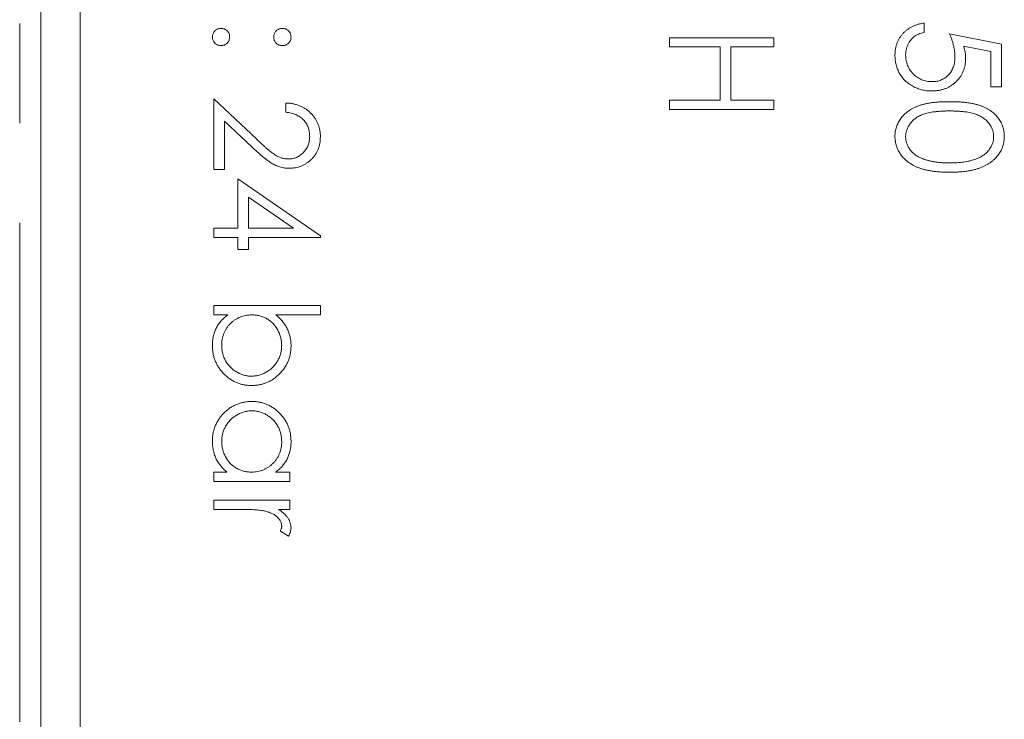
# Model space of a CAD drawing. Header units: millimetres. Extents: x 3 to 533, y -122 to 427.
# Tile 14 of 27: x 82 to 94, y 311 to 320. Entities that reach past the tile are written whole.
import ezdxf

# ---------------------------------------------------------------- set-up
doc = ezdxf.new("R2010")
doc.units = ezdxf.units.MM
doc.linetypes.add('PHANTOM', pattern=[12.7, 6.35, -1.27, 1.27, -1.27, 1.27, -1.27])

msp = doc.modelspace()

# ---------------------------------------------------------------- linework, layer by layer
at = {"color": 8, "linetype": 'PHANTOM', "lineweight": 0}
msp.add_line((81.732, 272.609), (81.732, 341.39), dxfattribs=at)
at = {"color": 7, "linetype": 'Continuous', "lineweight": 15}
for p, q in [((82, 275.39), (82, 341.39)), ((82.5, 333.39), (82.5, 277.39)), ((93.239, 319.604), (93.239, 319.485)), ((90, 319.417), (91.323, 319.417)), ((90, 319.299), (90, 319.417)), ((91.323, 319.417), (91.323, 319.299)), ((93.561, 319.468), (94.223, 319.333)), ((90.644, 319.299), (90, 319.299)), ((90.644, 318.62), (90.644, 319.299)), ((90.78, 319.299), (90.78, 318.62)), ((91.323, 319.299), (90.78, 319.299)), ((94.087, 319.24), (93.739, 319.311)), ((94.223, 319.333), (94.223, 318.79)), ((94.087, 318.79), (94.087, 319.24)), ((94.223, 318.79), (94.087, 318.79)), ((84.2, 318.637), (84.748, 318.124)), ((84.2, 317.738), (84.2, 318.637)), ((85.116, 318.468), (85.116, 318.586)), ((90, 318.62), (90.644, 318.62)), ((90, 318.502), (90, 318.62)), ((90.78, 318.62), (91.323, 318.62)), ((91.323, 318.62), (91.323, 318.502)), ((91.323, 318.502), (90, 318.502)), ((84.336, 318.354), (84.336, 317.738)), ((84.689, 318.023), (84.336, 318.354)), ((84.336, 317.738), (84.2, 317.738)), ((84.505, 317.62), (85.557, 316.897)), ((84.505, 316.992), (84.505, 317.62)), ((84.641, 317.386), (84.641, 316.992)), ((85.216, 316.992), (84.641, 317.386)), ((84.2, 316.992), (84.505, 316.992)), ((84.2, 316.873), (84.2, 316.992)), ((84.641, 316.992), (85.216, 316.992)), ((85.557, 316.897), (85.557, 316.873)), ((84.505, 316.873), (84.2, 316.873)), ((84.505, 316.721), (84.505, 316.873)), ((84.641, 316.873), (84.641, 316.721)), ((85.557, 316.873), (84.641, 316.873)), ((84.641, 316.721), (84.505, 316.721)), ((84.2, 316.008), (85.557, 316.008)), ((84.2, 315.89), (84.2, 316.008)), ((85.557, 316.008), (85.557, 315.89)), ((84.379, 315.89), (84.2, 315.89)), ((85.557, 315.89), (84.991, 315.89)), ((84.2, 313.888), (84.367, 313.888)), ((84.2, 313.77), (84.2, 313.888)), ((84.988, 313.888), (85.167, 313.888)), ((85.167, 313.888), (85.167, 313.77)), ((85.167, 313.77), (84.2, 313.77)), ((84.2, 313.532), (85.167, 313.532)), ((84.2, 313.413), (84.2, 313.532)), ((85.167, 313.532), (85.167, 313.413)), ((84.525, 313.413), (84.2, 313.413)), ((85.167, 313.413), (85.024, 313.413)), ((85.151, 313.074), (85.048, 313.139))]:
    msp.add_line(p, q, dxfattribs=at)
for points, knots in [([(84.183, 319.426), (84.183, 319.433), (84.184, 319.448), (84.191, 319.468), (84.201, 319.487), (84.215, 319.504), (84.232, 319.518), (84.251, 319.529), (84.272, 319.535), (84.286, 319.536), (84.293, 319.536)], [0, 0, 0, 0, 0.1277566, 0.2494144, 0.3727965, 0.5001113, 0.6286099, 0.7506434, 0.8737684, 1, 1, 1, 1]), ([(84.293, 319.536), (84.301, 319.536), (84.315, 319.535), (84.336, 319.529), (84.355, 319.518), (84.372, 319.504), (84.386, 319.487), (84.396, 319.468), (84.402, 319.448), (84.403, 319.433), (84.404, 319.426)], [0, 0, 0, 0, 0.129097, 0.252046, 0.373905, 0.5010378, 0.6281707, 0.7513765, 0.872426, 1, 1, 1, 1]), ([(84.963, 319.426), (84.964, 319.433), (84.964, 319.448), (84.971, 319.468), (84.981, 319.487), (84.995, 319.504), (85.012, 319.518), (85.031, 319.529), (85.051, 319.535), (85.066, 319.536), (85.073, 319.536)], [0, 0, 0, 0, 0.127574, 0.2486235, 0.3718293, 0.4989622, 0.626095, 0.747954, 0.870903, 1, 1, 1, 1]), ([(85.073, 319.536), (85.081, 319.536), (85.095, 319.535), (85.116, 319.529), (85.135, 319.518), (85.152, 319.504), (85.166, 319.488), (85.176, 319.468), (85.183, 319.448), (85.183, 319.433), (85.184, 319.426)], [0, 0, 0, 0, 0.126257, 0.2494068, 0.3714648, 0.4988052, 0.6271285, 0.7505355, 0.8722177, 1, 1, 1, 1]), ([(92.866, 319.2), (92.866, 319.214), (92.867, 319.24), (92.872, 319.277), (92.88, 319.314), (92.892, 319.349), (92.906, 319.382), (92.924, 319.414), (92.945, 319.444), (92.97, 319.472), (92.996, 319.499), (93.026, 319.522), (93.056, 319.543), (93.089, 319.561), (93.124, 319.576), (93.161, 319.588), (93.199, 319.598), (93.226, 319.602), (93.239, 319.604)], [0, 0, 0, 0, 0.065421, 0.128708, 0.190236, 0.250724, 0.310637, 0.370766, 0.431615, 0.493523, 0.555883, 0.617342, 0.678668, 0.740711, 0.802985, 0.866803, 0.932347, 1, 1, 1, 1]), ([(84.293, 319.316), (84.286, 319.316), (84.272, 319.317), (84.251, 319.323), (84.232, 319.334), (84.215, 319.347), (84.201, 319.364), (84.191, 319.383), (84.184, 319.404), (84.183, 319.419), (84.183, 319.426)], [0, 0, 0, 0, 0.126178, 0.248821, 0.37154, 0.499984, 0.627244, 0.749226, 0.872298, 1, 1, 1, 1]), ([(84.404, 319.426), (84.403, 319.419), (84.402, 319.404), (84.396, 319.383), (84.386, 319.364), (84.372, 319.347), (84.355, 319.334), (84.336, 319.323), (84.315, 319.317), (84.301, 319.316), (84.293, 319.316)], [0, 0, 0, 0, 0.127519, 0.249986, 0.371792, 0.49887, 0.625948, 0.748492, 0.870959, 1, 1, 1, 1]), ([(85.073, 319.316), (85.066, 319.316), (85.051, 319.317), (85.03, 319.323), (85.012, 319.334), (84.995, 319.347), (84.981, 319.364), (84.97, 319.383), (84.965, 319.404), (84.964, 319.419), (84.963, 319.426)], [0, 0, 0, 0, 0.129041, 0.251508, 0.374052, 0.50113, 0.628208, 0.750014, 0.872481, 1, 1, 1, 1]), ([(85.184, 319.426), (85.183, 319.419), (85.182, 319.404), (85.177, 319.383), (85.166, 319.364), (85.152, 319.347), (85.135, 319.334), (85.116, 319.323), (85.095, 319.317), (85.081, 319.316), (85.073, 319.316)], [0, 0, 0, 0, 0.127519, 0.249986, 0.371792, 0.49887, 0.625948, 0.748492, 0.870959, 1, 1, 1, 1]), ([(93.239, 319.485), (93.227, 319.482), (93.202, 319.477), (93.168, 319.464), (93.138, 319.449), (93.111, 319.431), (93.087, 319.41), (93.066, 319.386), (93.047, 319.358), (93.031, 319.328), (93.018, 319.296), (93.009, 319.262), (93.003, 319.228), (93.002, 319.205), (93.002, 319.193)], [0, 0, 0, 0, 0.094687, 0.181994, 0.264377, 0.34218, 0.418618, 0.496509, 0.577369, 0.661511, 0.746733, 0.831258, 0.915206, 1, 1, 1, 1]), ([(93.629, 319.177), (93.629, 319.187), (93.629, 319.208), (93.625, 319.241), (93.62, 319.275), (93.613, 319.31), (93.603, 319.348), (93.591, 319.387), (93.577, 319.427), (93.567, 319.454), (93.561, 319.468)], [0, 0, 0, 0, 0.102203, 0.211023, 0.3251, 0.446502, 0.573788, 0.708901, 0.850358, 1, 1, 1, 1]), ([(93.739, 319.311), (93.743, 319.297), (93.751, 319.27), (93.759, 319.23), (93.764, 319.192), (93.765, 319.167), (93.765, 319.155)], [0, 0, 0, 0, 0.275068, 0.532901, 0.773973, 1, 1, 1, 1]), ([(93.332, 318.739), (93.321, 318.739), (93.3, 318.74), (93.268, 318.742), (93.237, 318.747), (93.207, 318.754), (93.177, 318.762), (93.148, 318.773), (93.12, 318.785), (93.092, 318.799), (93.065, 318.815), (93.04, 318.832), (93.017, 318.85), (92.995, 318.87), (92.975, 318.891), (92.957, 318.914), (92.939, 318.937), (92.924, 318.963), (92.91, 318.989), (92.899, 319.016), (92.888, 319.044), (92.88, 319.074), (92.874, 319.104), (92.87, 319.135), (92.866, 319.167), (92.866, 319.189), (92.866, 319.2)], [0, 0, 0, 0, 0.0440145, 0.0874341, 0.1301184, 0.1725537, 0.2145548, 0.2562981, 0.2984382, 0.340849, 0.3827152, 0.423924, 0.4642462, 0.5040737, 0.5438619, 0.5835667, 0.6230943, 0.6632291, 0.7035513, 0.7439379, 0.7845413, 0.8257501, 0.8677574, 0.9107452, 0.9549144, 1, 1, 1, 1]), ([(93.002, 319.193), (93.002, 319.182), (93.003, 319.16), (93.007, 319.127), (93.015, 319.095), (93.025, 319.065), (93.039, 319.036), (93.056, 319.008), (93.075, 318.981), (93.097, 318.956), (93.122, 318.933), (93.148, 318.913), (93.176, 318.896), (93.205, 318.882), (93.236, 318.871), (93.269, 318.863), (93.302, 318.859), (93.325, 318.858), (93.337, 318.858)], [0, 0, 0, 0, 0.064207, 0.126425, 0.18768, 0.248216, 0.308305, 0.369661, 0.431699, 0.495947, 0.559758, 0.622295, 0.683911, 0.745092, 0.80674, 0.869087, 0.93329, 1, 1, 1, 1]), ([(93.765, 319.155), (93.765, 319.141), (93.764, 319.112), (93.758, 319.069), (93.748, 319.028), (93.735, 318.99), (93.718, 318.953), (93.697, 318.919), (93.672, 318.886), (93.644, 318.856), (93.612, 318.829), (93.579, 318.805), (93.543, 318.784), (93.505, 318.768), (93.465, 318.755), (93.422, 318.746), (93.378, 318.74), (93.348, 318.739), (93.332, 318.739)], [0, 0, 0, 0, 0.065808, 0.129394, 0.190894, 0.251281, 0.310815, 0.370371, 0.430768, 0.492881, 0.555104, 0.616067, 0.677256, 0.73826, 0.800762, 0.864778, 0.931045, 1, 1, 1, 1]), ([(93.337, 318.858), (93.348, 318.858), (93.369, 318.858), (93.399, 318.862), (93.428, 318.869), (93.455, 318.879), (93.481, 318.891), (93.505, 318.906), (93.528, 318.924), (93.549, 318.944), (93.568, 318.967), (93.584, 318.992), (93.598, 319.018), (93.61, 319.046), (93.618, 319.076), (93.625, 319.108), (93.629, 319.142), (93.629, 319.165), (93.629, 319.177)], [0, 0, 0, 0, 0.065351, 0.127916, 0.18836, 0.247216, 0.30563, 0.36377, 0.422661, 0.482687, 0.5433, 0.604118, 0.664965, 0.727413, 0.791468, 0.858055, 0.927037, 1, 1, 1, 1]), ([(85.116, 318.586), (85.132, 318.586), (85.163, 318.584), (85.208, 318.577), (85.251, 318.567), (85.292, 318.552), (85.33, 318.534), (85.367, 318.513), (85.401, 318.488), (85.433, 318.459), (85.462, 318.428), (85.488, 318.394), (85.509, 318.358), (85.527, 318.321), (85.54, 318.282), (85.55, 318.241), (85.556, 318.199), (85.557, 318.17), (85.557, 318.155)], [0, 0, 0, 0, 0.068791, 0.135103, 0.198979, 0.261904, 0.323495, 0.385195, 0.446969, 0.509765, 0.572251, 0.633405, 0.693251, 0.752583, 0.812579, 0.873275, 0.93555, 1, 1, 1, 1]), ([(92.866, 318.161), (92.866, 318.171), (92.867, 318.192), (92.87, 318.223), (92.876, 318.252), (92.884, 318.281), (92.894, 318.309), (92.907, 318.336), (92.922, 318.363), (92.939, 318.389), (92.958, 318.413), (92.98, 318.437), (93.004, 318.459), (93.03, 318.479), (93.058, 318.498), (93.089, 318.516), (93.122, 318.532), (93.157, 318.547), (93.195, 318.561), (93.237, 318.572), (93.282, 318.582), (93.331, 318.59), (93.383, 318.596), (93.439, 318.6), (93.499, 318.603), (93.54, 318.603), (93.561, 318.603)], [0, 0, 0, 0, 0.033787, 0.066622, 0.099285, 0.131361, 0.163585, 0.196104, 0.228902, 0.262158, 0.295991, 0.330218, 0.36506, 0.400951, 0.43762, 0.475708, 0.515381, 0.556414, 0.599765, 0.646424, 0.696431, 0.749782, 0.806573, 0.867436, 0.931887, 1, 1, 1, 1]), ([(93.561, 318.603), (93.582, 318.603), (93.623, 318.603), (93.683, 318.6), (93.74, 318.596), (93.792, 318.59), (93.841, 318.582), (93.886, 318.572), (93.928, 318.561), (93.966, 318.548), (94.001, 318.533), (94.033, 318.517), (94.064, 318.499), (94.092, 318.48), (94.118, 318.46), (94.142, 318.438), (94.164, 318.415), (94.183, 318.39), (94.2, 318.364), (94.215, 318.337), (94.228, 318.31), (94.239, 318.281), (94.247, 318.252), (94.253, 318.223), (94.256, 318.192), (94.257, 318.171), (94.257, 318.161)], [0, 0, 0, 0, 0.068595, 0.133246, 0.194313, 0.251279, 0.304513, 0.354235, 0.400481, 0.443411, 0.484015, 0.523252, 0.561042, 0.5979, 0.633518, 0.668314, 0.702496, 0.736685, 0.770293, 0.803437, 0.835913, 0.86846, 0.900847, 0.933467, 0.966258, 1, 1, 1, 1]), ([(85.421, 318.161), (85.421, 318.171), (85.42, 318.192), (85.417, 318.222), (85.41, 318.25), (85.401, 318.277), (85.39, 318.303), (85.376, 318.328), (85.36, 318.351), (85.341, 318.372), (85.32, 318.392), (85.297, 318.41), (85.272, 318.425), (85.245, 318.439), (85.215, 318.449), (85.184, 318.458), (85.151, 318.464), (85.128, 318.467), (85.116, 318.468)], [0, 0, 0, 0, 0.064439, 0.126547, 0.186887, 0.245878, 0.304041, 0.362191, 0.420976, 0.48066, 0.5406, 0.600689, 0.661936, 0.724443, 0.789038, 0.856314, 0.926352, 1, 1, 1, 1]), ([(93.561, 318.485), (93.544, 318.485), (93.509, 318.484), (93.46, 318.482), (93.413, 318.479), (93.37, 318.475), (93.33, 318.469), (93.294, 318.462), (93.26, 318.454), (93.23, 318.445), (93.203, 318.434), (93.177, 318.422), (93.153, 318.409), (93.131, 318.394), (93.111, 318.379), (93.092, 318.362), (93.075, 318.344), (93.055, 318.319), (93.034, 318.286), (93.015, 318.244), (93.004, 318.201), (93.002, 318.172), (93.002, 318.157)], [0, 0, 0, 0, 0.072951, 0.141584, 0.205926, 0.265301, 0.320597, 0.371817, 0.41879, 0.461699, 0.502134, 0.540804, 0.578181, 0.614297, 0.649678, 0.684299, 0.718359, 0.752081, 0.817652, 0.879722, 0.939966, 1, 1, 1, 1]), ([(94.121, 318.157), (94.12, 318.172), (94.119, 318.201), (94.108, 318.244), (94.089, 318.286), (94.068, 318.319), (94.049, 318.344), (94.031, 318.362), (94.013, 318.378), (93.992, 318.394), (93.97, 318.408), (93.946, 318.421), (93.921, 318.433), (93.893, 318.444), (93.863, 318.454), (93.83, 318.462), (93.793, 318.469), (93.753, 318.475), (93.71, 318.479), (93.664, 318.482), (93.614, 318.484), (93.579, 318.485), (93.561, 318.485)], [0, 0, 0, 0, 0.060387, 0.120883, 0.182755, 0.247811, 0.281299, 0.315088, 0.349702, 0.384857, 0.420966, 0.458511, 0.497175, 0.537602, 0.580503, 0.627468, 0.678388, 0.733983, 0.793747, 0.857714, 0.926698, 1, 1, 1, 1]), ([(85.153, 317.874), (85.162, 317.874), (85.18, 317.875), (85.206, 317.879), (85.231, 317.885), (85.255, 317.894), (85.279, 317.906), (85.301, 317.921), (85.322, 317.938), (85.342, 317.957), (85.361, 317.978), (85.377, 318.001), (85.391, 318.025), (85.402, 318.05), (85.41, 318.076), (85.417, 318.103), (85.42, 318.132), (85.421, 318.151), (85.421, 318.161)], [0, 0, 0, 0, 0.061965, 0.122122, 0.180988, 0.239933, 0.299906, 0.359989, 0.421776, 0.486576, 0.551535, 0.615018, 0.677259, 0.73973, 0.80305, 0.866495, 0.931973, 1, 1, 1, 1]), ([(85.557, 318.155), (85.556, 318.14), (85.556, 318.112), (85.55, 318.07), (85.541, 318.031), (85.529, 317.993), (85.512, 317.958), (85.491, 317.925), (85.468, 317.894), (85.44, 317.865), (85.411, 317.84), (85.379, 317.817), (85.346, 317.798), (85.312, 317.782), (85.277, 317.77), (85.24, 317.762), (85.202, 317.756), (85.177, 317.756), (85.164, 317.755)], [0, 0, 0, 0, 0.069475, 0.136517, 0.200789, 0.26383, 0.325735, 0.387291, 0.449509, 0.512968, 0.576275, 0.63758, 0.697903, 0.757172, 0.816599, 0.876653, 0.93729, 1, 1, 1, 1]), ([(93.561, 317.704), (93.541, 317.705), (93.501, 317.705), (93.444, 317.708), (93.389, 317.713), (93.338, 317.719), (93.29, 317.727), (93.245, 317.738), (93.203, 317.749), (93.164, 317.763), (93.128, 317.779), (93.095, 317.796), (93.064, 317.814), (93.034, 317.834), (93.007, 317.855), (92.983, 317.878), (92.961, 317.902), (92.941, 317.928), (92.923, 317.955), (92.908, 317.982), (92.895, 318.01), (92.884, 318.039), (92.876, 318.068), (92.871, 318.099), (92.867, 318.13), (92.866, 318.151), (92.866, 318.161)], [0, 0, 0, 0, 0.0650633, 0.1267732, 0.1855158, 0.2407647, 0.2929798, 0.3422504, 0.3889193, 0.4327757, 0.4746284, 0.5147747, 0.5536059, 0.5914264, 0.6280281, 0.6638036, 0.6989843, 0.7335915, 0.7676285, 0.8012083, 0.8342638, 0.8669807, 0.8997197, 0.9327019, 0.9661759, 1, 1, 1, 1]), ([(93.002, 318.157), (93.002, 318.142), (93.004, 318.113), (93.015, 318.07), (93.033, 318.029), (93.054, 317.996), (93.073, 317.972), (93.09, 317.954), (93.109, 317.938), (93.129, 317.922), (93.152, 317.908), (93.176, 317.895), (93.202, 317.883), (93.22, 317.877), (93.229, 317.873)], [0, 0, 0, 0, 0.112813, 0.225394, 0.339595, 0.459675, 0.521735, 0.583926, 0.648174, 0.713881, 0.781004, 0.851451, 0.924051, 1, 1, 1, 1]), ([(94.257, 318.161), (94.257, 318.151), (94.256, 318.13), (94.253, 318.099), (94.247, 318.068), (94.239, 318.039), (94.228, 318.01), (94.215, 317.982), (94.2, 317.955), (94.183, 317.929), (94.163, 317.903), (94.141, 317.879), (94.116, 317.857), (94.09, 317.835), (94.061, 317.816), (94.029, 317.797), (93.995, 317.78), (93.959, 317.764), (93.92, 317.75), (93.879, 317.738), (93.833, 317.727), (93.785, 317.719), (93.733, 317.712), (93.679, 317.708), (93.621, 317.705), (93.581, 317.705), (93.561, 317.704)], [0, 0, 0, 0, 0.033788, 0.067194, 0.099862, 0.132567, 0.165151, 0.197913, 0.231319, 0.265083, 0.299255, 0.334399, 0.369943, 0.406284, 0.444064, 0.482998, 0.523354, 0.565537, 0.609613, 0.656391, 0.705885, 0.758325, 0.813832, 0.872795, 0.934722, 1, 1, 1, 1]), ([(93.561, 317.823), (93.577, 317.823), (93.608, 317.824), (93.654, 317.825), (93.697, 317.829), (93.738, 317.834), (93.777, 317.84), (93.814, 317.847), (93.848, 317.857), (93.881, 317.867), (93.911, 317.879), (93.939, 317.892), (93.965, 317.905), (93.989, 317.92), (94.011, 317.936), (94.03, 317.953), (94.048, 317.971), (94.068, 317.997), (94.089, 318.03), (94.108, 318.071), (94.119, 318.114), (94.12, 318.143), (94.121, 318.157)], [0, 0, 0, 0, 0.065681, 0.128486, 0.188175, 0.245106, 0.299448, 0.350823, 0.399942, 0.446672, 0.491255, 0.533376, 0.573853, 0.612526, 0.649597, 0.685532, 0.720106, 0.753838, 0.818925, 0.880493, 0.940311, 1, 1, 1, 1]), ([(85.164, 317.755), (85.145, 317.756), (85.109, 317.757), (85.055, 317.768), (85.003, 317.785), (84.961, 317.805), (84.927, 317.826), (84.9, 317.845), (84.87, 317.866), (84.838, 317.891), (84.804, 317.92), (84.767, 317.951), (84.729, 317.986), (84.703, 318.01), (84.689, 318.023)], [0, 0, 0, 0, 0.098702, 0.195672, 0.292422, 0.391343, 0.444462, 0.504229, 0.570352, 0.642546, 0.722288, 0.807921, 0.90047, 1, 1, 1, 1]), ([(84.748, 318.124), (84.761, 318.112), (84.786, 318.088), (84.822, 318.054), (84.856, 318.023), (84.887, 317.996), (84.916, 317.973), (84.942, 317.952), (84.966, 317.935), (84.993, 317.917), (85.027, 317.9), (85.068, 317.885), (85.11, 317.876), (85.139, 317.875), (85.153, 317.874)], [0, 0, 0, 0, 0.110803, 0.212829, 0.306101, 0.390647, 0.466924, 0.534481, 0.593587, 0.644557, 0.7362, 0.825024, 0.911986, 1, 1, 1, 1]), ([(93.229, 317.873), (93.241, 317.869), (93.265, 317.861), (93.302, 317.851), (93.341, 317.842), (93.381, 317.835), (93.424, 317.83), (93.468, 317.826), (93.514, 317.824), (93.546, 317.823), (93.561, 317.823)], [0, 0, 0, 0, 0.110588, 0.224542, 0.342503, 0.464324, 0.590756, 0.722227, 0.858843, 1, 1, 1, 1]), ([(84.183, 315.499), (84.184, 315.519), (84.185, 315.557), (84.194, 315.614), (84.209, 315.667), (84.229, 315.718), (84.256, 315.766), (84.29, 315.811), (84.331, 315.852), (84.363, 315.877), (84.379, 315.89)], [0, 0, 0, 0, 0.129476, 0.25388, 0.374863, 0.494283, 0.614293, 0.73697, 0.865076, 1, 1, 1, 1]), ([(84.685, 315.89), (84.672, 315.889), (84.646, 315.889), (84.607, 315.883), (84.57, 315.874), (84.535, 315.862), (84.501, 315.846), (84.469, 315.827), (84.439, 315.804), (84.411, 315.778), (84.385, 315.749), (84.363, 315.718), (84.344, 315.686), (84.329, 315.652), (84.316, 315.616), (84.308, 315.579), (84.302, 315.54), (84.302, 315.514), (84.302, 315.5)], [0, 0, 0, 0, 0.0656457, 0.1292115, 0.1912534, 0.2519585, 0.3125641, 0.3735622, 0.4352305, 0.4985362, 0.5619014, 0.6240981, 0.6850234, 0.7460508, 0.8075768, 0.869943, 0.933939, 1, 1, 1, 1]), ([(85.065, 315.498), (85.064, 315.515), (85.063, 315.55), (85.053, 315.6), (85.038, 315.649), (85.015, 315.696), (84.988, 315.74), (84.956, 315.779), (84.919, 315.813), (84.878, 315.841), (84.834, 315.863), (84.787, 315.878), (84.737, 315.888), (84.703, 315.889), (84.685, 315.89)], [0, 0, 0, 0, 0.084735, 0.168182, 0.252419, 0.338618, 0.424014, 0.506402, 0.587545, 0.668801, 0.7501, 0.831022, 0.91396, 1, 1, 1, 1]), ([(84.991, 315.89), (85.007, 315.876), (85.037, 315.85), (85.076, 315.806), (85.109, 315.761), (85.137, 315.712), (85.158, 315.661), (85.173, 315.608), (85.182, 315.552), (85.183, 315.515), (85.184, 315.495)], [0, 0, 0, 0, 0.134636, 0.262681, 0.38719, 0.50839, 0.628966, 0.749723, 0.873248, 1, 1, 1, 1]), ([(84.302, 315.5), (84.302, 315.483), (84.304, 315.448), (84.313, 315.398), (84.329, 315.35), (84.351, 315.304), (84.378, 315.262), (84.411, 315.224), (84.448, 315.19), (84.491, 315.162), (84.536, 315.138), (84.583, 315.122), (84.632, 315.111), (84.665, 315.11), (84.682, 315.109)], [0, 0, 0, 0, 0.085993, 0.169736, 0.252687, 0.336526, 0.419856, 0.502457, 0.585265, 0.6698, 0.754407, 0.83695, 0.917941, 1, 1, 1, 1]), ([(84.682, 314.991), (84.665, 314.991), (84.631, 314.992), (84.582, 314.999), (84.535, 315.011), (84.49, 315.027), (84.446, 315.048), (84.405, 315.074), (84.365, 315.105), (84.329, 315.139), (84.294, 315.177), (84.265, 315.218), (84.239, 315.26), (84.219, 315.304), (84.203, 315.35), (84.191, 315.398), (84.185, 315.448), (84.184, 315.482), (84.183, 315.499)], [0, 0, 0, 0, 0.064015, 0.126228, 0.187289, 0.247869, 0.308511, 0.369727, 0.432536, 0.497198, 0.561923, 0.625133, 0.686855, 0.748117, 0.80953, 0.871487, 0.934981, 1, 1, 1, 1]), ([(84.682, 315.109), (84.698, 315.11), (84.731, 315.112), (84.78, 315.122), (84.828, 315.139), (84.873, 315.162), (84.916, 315.191), (84.954, 315.224), (84.988, 315.263), (85.015, 315.306), (85.038, 315.351), (85.053, 315.399), (85.063, 315.448), (85.064, 315.481), (85.065, 315.498)], [0, 0, 0, 0, 0.082066, 0.163805, 0.246618, 0.331983, 0.417466, 0.500907, 0.584103, 0.668254, 0.752056, 0.83457, 0.916652, 1, 1, 1, 1]), ([(85.184, 315.495), (85.183, 315.478), (85.182, 315.444), (85.175, 315.395), (85.164, 315.347), (85.148, 315.301), (85.127, 315.258), (85.102, 315.216), (85.072, 315.176), (85.038, 315.138), (85, 315.104), (84.961, 315.073), (84.919, 315.048), (84.875, 315.027), (84.83, 315.01), (84.782, 314.999), (84.732, 314.992), (84.699, 314.991), (84.682, 314.991)], [0, 0, 0, 0, 0.0646486, 0.1278213, 0.1894193, 0.2503722, 0.3111375, 0.3728253, 0.4354632, 0.5001282, 0.5647725, 0.6273443, 0.6889194, 0.7498292, 0.8105779, 0.8721758, 0.9350171, 1, 1, 1, 1]), ([(84.183, 314.283), (84.184, 314.3), (84.184, 314.334), (84.192, 314.383), (84.203, 314.431), (84.219, 314.477), (84.24, 314.521), (84.265, 314.563), (84.295, 314.603), (84.329, 314.64), (84.366, 314.675), (84.406, 314.705), (84.448, 314.73), (84.492, 314.751), (84.538, 314.767), (84.585, 314.779), (84.635, 314.786), (84.669, 314.787), (84.686, 314.787)], [0, 0, 0, 0, 0.06462, 0.1274335, 0.1890041, 0.2499301, 0.3106685, 0.372329, 0.4349391, 0.4995755, 0.5641912, 0.6267352, 0.6881093, 0.7492936, 0.8103305, 0.8719012, 0.9350459, 1, 1, 1, 1]), ([(84.686, 314.787), (84.703, 314.787), (84.736, 314.786), (84.785, 314.779), (84.832, 314.767), (84.877, 314.751), (84.92, 314.73), (84.962, 314.704), (85.001, 314.674), (85.038, 314.639), (85.072, 314.601), (85.102, 314.561), (85.128, 314.519), (85.148, 314.474), (85.164, 314.428), (85.176, 314.38), (85.182, 314.33), (85.183, 314.297), (85.184, 314.279)], [0, 0, 0, 0, 0.063775, 0.126079, 0.186904, 0.247574, 0.308003, 0.369132, 0.432033, 0.496791, 0.561611, 0.624914, 0.686726, 0.748079, 0.809582, 0.871631, 0.934886, 1, 1, 1, 1]), ([(84.685, 314.668), (84.668, 314.668), (84.635, 314.666), (84.587, 314.656), (84.539, 314.639), (84.493, 314.616), (84.451, 314.587), (84.412, 314.554), (84.379, 314.515), (84.351, 314.472), (84.329, 314.427), (84.314, 314.379), (84.304, 314.329), (84.302, 314.296), (84.302, 314.279)], [0, 0, 0, 0, 0.081589, 0.162859, 0.245484, 0.330807, 0.416493, 0.499893, 0.583048, 0.667158, 0.751312, 0.833785, 0.916256, 1, 1, 1, 1]), ([(85.065, 314.278), (85.064, 314.295), (85.063, 314.329), (85.054, 314.38), (85.038, 314.428), (85.016, 314.474), (84.989, 314.516), (84.956, 314.554), (84.918, 314.588), (84.876, 314.617), (84.83, 314.64), (84.783, 314.656), (84.734, 314.667), (84.701, 314.668), (84.685, 314.668)], [0, 0, 0, 0, 0.085921, 0.169593, 0.252476, 0.336244, 0.419505, 0.502036, 0.584775, 0.669846, 0.754185, 0.836658, 0.91801, 1, 1, 1, 1]), ([(84.367, 313.888), (84.352, 313.902), (84.323, 313.928), (84.284, 313.971), (84.252, 314.018), (84.226, 314.066), (84.207, 314.117), (84.193, 314.171), (84.184, 314.226), (84.183, 314.264), (84.183, 314.283)], [0, 0, 0, 0, 0.134298, 0.262085, 0.38627, 0.507165, 0.6273, 0.748145, 0.87237, 1, 1, 1, 1]), ([(84.302, 314.279), (84.302, 314.262), (84.304, 314.228), (84.313, 314.177), (84.329, 314.128), (84.351, 314.081), (84.378, 314.038), (84.41, 313.999), (84.447, 313.966), (84.487, 313.938), (84.532, 313.916), (84.579, 313.9), (84.629, 313.89), (84.664, 313.889), (84.681, 313.888)], [0, 0, 0, 0, 0.084802, 0.168664, 0.252552, 0.33824, 0.423103, 0.505556, 0.586176, 0.667136, 0.748499, 0.830452, 0.913456, 1, 1, 1, 1]), ([(84.681, 313.888), (84.695, 313.889), (84.721, 313.889), (84.76, 313.895), (84.796, 313.904), (84.832, 313.916), (84.865, 313.932), (84.897, 313.951), (84.927, 313.974), (84.955, 314.001), (84.981, 314.029), (85.004, 314.06), (85.023, 314.092), (85.038, 314.126), (85.05, 314.162), (85.059, 314.199), (85.064, 314.238), (85.065, 314.264), (85.065, 314.278)], [0, 0, 0, 0, 0.065634, 0.129188, 0.191219, 0.251913, 0.312507, 0.373494, 0.435152, 0.498741, 0.562095, 0.624187, 0.685476, 0.746097, 0.807612, 0.869967, 0.933951, 1, 1, 1, 1]), ([(85.184, 314.279), (85.183, 314.26), (85.182, 314.221), (85.173, 314.164), (85.158, 314.111), (85.138, 314.06), (85.111, 314.012), (85.077, 313.967), (85.036, 313.925), (85.004, 313.901), (84.988, 313.888)], [0, 0, 0, 0, 0.129862, 0.254654, 0.376015, 0.495255, 0.614798, 0.738106, 0.865196, 1, 1, 1, 1]), ([(84.857, 313.392), (84.849, 313.394), (84.832, 313.398), (84.804, 313.402), (84.77, 313.406), (84.731, 313.408), (84.687, 313.411), (84.638, 313.412), (84.583, 313.413), (84.545, 313.413), (84.525, 313.413)], [0, 0, 0, 0, 0.070855, 0.156938, 0.2586, 0.375891, 0.508166, 0.656238, 0.820177, 1, 1, 1, 1]), ([(85.065, 313.2), (85.064, 313.21), (85.063, 313.229), (85.053, 313.258), (85.036, 313.285), (85.018, 313.307), (85.001, 313.324), (84.985, 313.336), (84.968, 313.348), (84.949, 313.358), (84.929, 313.368), (84.906, 313.377), (84.882, 313.385), (84.865, 313.39), (84.857, 313.392)], [0, 0, 0, 0, 0.093807, 0.191338, 0.295191, 0.410312, 0.47193, 0.536425, 0.603119, 0.674118, 0.749332, 0.828283, 0.91204, 1, 1, 1, 1]), ([(85.024, 313.413), (85.038, 313.405), (85.063, 313.388), (85.097, 313.36), (85.124, 313.331), (85.146, 313.302), (85.163, 313.272), (85.175, 313.241), (85.182, 313.209), (85.183, 313.188), (85.184, 313.178)], [0, 0, 0, 0, 0.160059, 0.306112, 0.438367, 0.560541, 0.675317, 0.786114, 0.892842, 1, 1, 1, 1]), ([(85.048, 313.139), (85.05, 313.145), (85.055, 313.156), (85.061, 313.172), (85.064, 313.186), (85.065, 313.196), (85.065, 313.2)], [0, 0, 0, 0, 0.295139, 0.56023, 0.794983, 1, 1, 1, 1]), ([(85.184, 313.178), (85.183, 313.169), (85.182, 313.152), (85.176, 313.127), (85.165, 313.1), (85.156, 313.083), (85.151, 313.074)], [0, 0, 0, 0, 0.225278, 0.463523, 0.720324, 1, 1, 1, 1])]:
    msp.add_open_spline(points, degree=3, knots=knots, dxfattribs=at)

doc.saveas('drawing.dxf')
